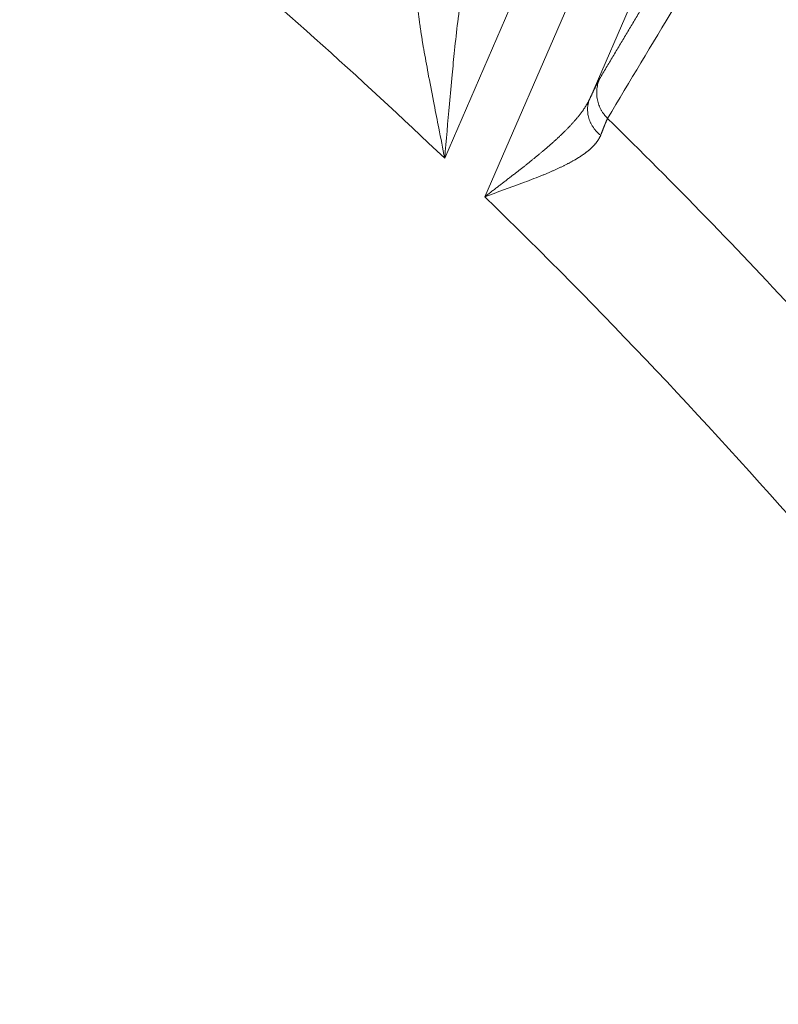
# Model space of a CAD drawing. Header units: millimetres. Extents: x 5437 to 18441, y -4466 to 3128.
# Tile 210 of 256: x 8545 to 8555, y -2731 to -2717. Entities that reach past the tile are written whole.
import ezdxf

# ---------------------------------------------------------------- set-up
doc = ezdxf.new("R2010")
doc.units = ezdxf.units.MM
doc.layers.add('1', color=7, linetype='Continuous', true_color=0xffffff)
doc.styles.add('TXT08', font='txt.shx', dxfattribs={"width": 0.8, "bigfont": 'gbcbig.shx'})
doc.dimstyles.get("Standard").update_dxf_attribs({"dimtxt": 0.18, "dimasz": 0.18, "dimexe": 0.18, "dimexo": 0.0625, "dimgap": 0.09, "dimtad": 0, "dimtih": 1, "dimtoh": 1, "dimdec": 4, "dimzin": 0, "dimdsep": 46, "dimtxsty": 'Standard', "dimcen": 0.09, "dimadec": 0, "dimazin": 0, "dimtfac": 1, "dimtdec": 4, "dimtofl": 0, "dimtmove": 0, "dimatfit": 3, "dimfxl": 1, "dimtolj": 1, "dimtzin": 0, "dimarcsym": 0})
doc.dimstyles.new('YanXiu', dxfattribs={"dimtxt": 40, "dimasz": 30, "dimexe": 0.66, "dimexo": 0.66, "dimgap": 0.66, "dimtad": 0, "dimdec": 1, "dimdsep": 46, "dimtxsty": 'TXT08', "dimcen": 0, "dimclrd": 256, "dimclre": 165, "dimclrt": 90, "dimazin": 2, "dimtfac": 1, "dimtdec": 1, "dimtofl": 0, "dimtmove": 0, "dimatfit": 3, "dimfxl": 1, "dimlwd": 5, "dimlwe": 13, "dimarcsym": 0})

# ---------------------------------------------------------------- blocks, each defined once
blk = doc.blocks.new('*D53')
at = {"color": 0, "lineweight": -2, "transparency": 16777216}
for p, q in [((10989.431, -2154.415), (10692.917, -2240.821)), ((11069.431, -2154.415), (10989.431, -2154.415)), ((8443.39, -2896.322), (8443.57, -2896.322)), ((8443.48, -2896.412), (8443.48, -2896.232))]:
    blk.add_line(p, q, dxfattribs=at)
at = {"color": 0, "lineweight": 20, "transparency": 16777216}
blk.add_solid([(10689.187, -2228.02), (10696.648, -2253.622), (10616.112, -2263.203)], dxfattribs=at)
at = {"layer": 'Defpoints', "color": 0, "lineweight": 20, "transparency": 16777216}
for p in [(10616.112, -2263.203), (6270.848, -3529.44)]:
    blk.add_point(p, dxfattribs=at)
at = {"color": 0, "lineweight": 20, "transparency": 16777216, "insert": (11249.521, -2154.415), "char_height": 80, "attachment_point": 5}
blk.add_mtext('\\A1;R2260', dxfattribs=at)
blk = doc.blocks.new('*D54')
at = {"color": 0, "lineweight": -2, "transparency": 16777216}
blk.add_line((7492.685, -2896.322), (7463.516, -2896.322), dxfattribs=at)
at = {"color": 0, "lineweight": -3, "transparency": 16777216}
for start, end in [(14.724706, 87.329624), (101.590205, 175.275294)]:
    blk.add_arc((8434.119, -2896.322), 970.423, start, end, dxfattribs=at)
at = {"color": 0, "lineweight": 20, "transparency": 16777216}
for points in [[(9385.695, -2646.81), (9359.647, -2652.519), (9389.799, -2727.809)], [(7480.316, -2816.939), (7453.672, -2815.84), (7463.696, -2896.322)]]:
    blk.add_solid(points, dxfattribs=at)
at = {"layer": 'Defpoints', "color": 0, "lineweight": 20, "transparency": 16777216}
for p in [(7900.863, -2085.545), (10671.817, -2501.755), (7492.748, -2896.322), (7740.501, -2896.322), (8434.119, -2896.322)]:
    blk.add_point(p, dxfattribs=at)
at = {"color": 0, "lineweight": 20, "transparency": 16777216, "insert": (8359.241, -1928.792), "char_height": 80, "attachment_point": 5}
blk.add_mtext('\\A1;165%%D', dxfattribs=at)
blk = doc.blocks.new('*D56')
at = {"lineweight": 5, "transparency": 16777216}
blk.add_line((9409.719, -2278.028), (9220.9, -2398.87), dxfattribs=at)
at = {"lineweight": 20, "transparency": 16777216}
blk.add_solid([(9218.205, -2394.659), (9223.595, -2403.082), (9195.632, -2415.042)], dxfattribs=at)
at = {"layer": 'Defpoints', "color": 0, "lineweight": 20, "transparency": 16777216}
for p in [(9195.632, -2415.042), (8443.48, -2896.412)]:
    blk.add_point(p, dxfattribs=at)
at = {"color": 90, "lineweight": 20, "transparency": 16777216, "insert": (9459.689, -2246.048), "char_height": 40, "attachment_point": 5, "rotation": 32.6188, "style": 'TXT08'}
blk.add_mtext('R893', dxfattribs=at)

msp = doc.modelspace()

# ---------------------------------------------------------------- linework, layer by layer
at = {"color": 7, "lineweight": 20}
msp.add_arc((8443.47995, -2896.41157), 893, 10.1099821, 350.11198757, dxfattribs=at)
at = {"layer": '1', "color": 0, "lineweight": 20}
for p, q in [((8552.34291, -2715.06906), (8550.69353, -2718.86637)), ((8551.25323, -2719.40432), (8552.90823, -2715.59407)), ((8553.64189, -2715.91274), (8552.71924, -2718.03693))]:
    msp.add_line(p, q, dxfattribs=at)
for radius, start, end in [(86.87162, 43.297847, 46.7881486), (80.37818, 46.4118644, 49.9392103), (82.36106, 42.8095073, 45.5323654), (80.37818, 40.9964107, 45.8584863)]:
    msp.add_arc((8495.27522, -2777.08546), radius, start, end, dxfattribs=at)
for points, degree in [([(8552.85838, -2717.75585), (8553.23105, -2717.13274), (8553.60354, -2716.51005), (8553.97585, -2715.88776), (8554.34799, -2715.26586), (8554.71998, -2714.64433)], 5), ([(8554.83476, -2715.20068), (8554.21366, -2716.23548), (8553.59199, -2717.27146), (8552.96966, -2718.30879)], 3), ([(8550.8764, -2716.96174), (8550.85839, -2717.09221), (8550.84391, -2717.22422), (8550.83226, -2717.35746)], 3), ([(8550.46848, -2717.72216), (8550.44931, -2717.60825), (8550.42888, -2717.49533), (8550.40691, -2717.38375)], 3), ([(8550.83226, -2717.35746), (8550.81913, -2717.47166), (8550.80777, -2717.58663), (8550.79777, -2717.70219)], 3), ([(8550.54533, -2718.11634), (8550.52099, -2717.98404), (8550.49551, -2717.8525), (8550.46848, -2717.72216)], 3), ([(8550.79777, -2717.70219), (8550.78387, -2717.83625), (8550.77163, -2717.97103), (8550.76049, -2718.10628)], 3), ([(8550.61092, -2718.4457), (8550.58967, -2718.33558), (8550.56788, -2718.22571), (8550.54533, -2718.11634)], 3), ([(8550.76049, -2718.10628), (8550.73584, -2718.35864), (8550.71468, -2718.6125), (8550.69353, -2718.86637)], 3), ([(8550.69353, -2718.86637), (8550.66657, -2718.72606), (8550.63918, -2718.58568), (8550.61092, -2718.4457)], 3), ([(8552.03752, -2719.11245), (8551.95072, -2719.14505), (8551.86236, -2719.17944), (8551.77299, -2719.21504)], 3), ([(8551.77299, -2719.21504), (8551.60192, -2719.27518), (8551.42744, -2719.33953), (8551.25323, -2719.40432)], 3)]:
    msp.add_open_spline(points, degree=degree, dxfattribs=at)
for points, degree, knots in [([(8550.34671, -2717.00246), (8550.34552, -2716.99392), (8550.34313, -2716.97688), (8550.33967, -2716.95152), (8550.3363, -2716.9264), (8550.33303, -2716.90153), (8550.32987, -2716.8769), (8550.3268, -2716.85252), (8550.32384, -2716.82839), (8550.32097, -2716.80452), (8550.3182, -2716.7809), (8550.31552, -2716.75753), (8550.31294, -2716.73442), (8550.31045, -2716.71155), (8550.30886, -2716.69647), (8550.30807, -2716.68894)], 3, [0, 0, 0, 0, 0.07963326, 0.15880286, 0.23751192, 0.31576357, 0.39356105, 0.47090765, 0.54780671, 0.62426168, 0.70027604, 0.77585337, 0.85099732, 0.9257116, 1, 1, 1, 1]), ([(8550.91979, -2716.63448), (8550.91852, -2716.64304), (8550.91597, -2716.66022), (8550.91222, -2716.68622), (8550.90851, -2716.7125), (8550.90483, -2716.73907), (8550.90119, -2716.76592), (8550.89758, -2716.79306), (8550.89399, -2716.82048), (8550.89043, -2716.84818), (8550.8869, -2716.87617), (8550.88338, -2716.90443), (8550.87987, -2716.93297), (8550.87756, -2716.95213), (8550.8764, -2716.96174)], 3, [0, 0, 0, 0, 0.08004801, 0.16068705, 0.24191911, 0.32374613, 0.40617, 0.48919258, 0.57281569, 0.65704109, 0.74187055, 0.82730574, 0.91334835, 1, 1, 1, 1]), ([(8550.40691, -2717.38375), (8550.40523, -2717.37393), (8550.40187, -2717.35438), (8550.39695, -2717.32528), (8550.39214, -2717.29651), (8550.38744, -2717.26808), (8550.38285, -2717.23999), (8550.37838, -2717.21224), (8550.37402, -2717.18483), (8550.36978, -2717.15776), (8550.36564, -2717.13103), (8550.36163, -2717.10465), (8550.35773, -2717.07861), (8550.35394, -2717.05291), (8550.35026, -2717.02755), (8550.34789, -2717.01079), (8550.34671, -2717.00246)], 3, [0, 0, 0, 0, 0.07601986, 0.15132713, 0.2259232, 0.29980951, 0.37298756, 0.44545894, 0.51722526, 0.58828824, 0.65864964, 0.7283113, 0.79727513, 0.86554313, 0.93311737, 1, 1, 1, 1]), ([(8552.71924, -2718.03693), (8552.75258, -2717.96595), (8552.78175, -2717.90482), (8552.80666, -2717.85375), (8552.8318, -2717.80386), (8552.84952, -2717.77127), (8552.85277, -2717.76543), (8552.85573, -2717.7603), (8552.85838, -2717.75585)], 5, [0, 0, 0, 0, 0, 0, 0.79964748, 0.79964748, 0.79964748, 1, 1, 1, 1, 1, 1]), ([(8552.47154, -2718.38447), (8552.47559, -2718.38003), (8552.48366, -2718.3712), (8552.4955, -2718.358), (8552.50711, -2718.34489), (8552.51846, -2718.33188), (8552.52956, -2718.31896), (8552.5404, -2718.30613), (8552.55099, -2718.2934), (8552.56132, -2718.28076), (8552.5714, -2718.26822), (8552.58122, -2718.25577), (8552.59079, -2718.24341), (8552.6001, -2718.23115), (8552.60916, -2718.21898), (8552.61795, -2718.2069), (8552.62649, -2718.19492), (8552.63478, -2718.18302), (8552.64281, -2718.17123), (8552.65058, -2718.15952), (8552.6581, -2718.14791), (8552.66536, -2718.13639), (8552.67237, -2718.12497), (8552.67912, -2718.11364), (8552.68561, -2718.1024), (8552.69185, -2718.09126), (8552.69784, -2718.08021), (8552.70357, -2718.06926), (8552.70905, -2718.0584), (8552.71429, -2718.04763), (8552.71759, -2718.04049), (8552.71924, -2718.03693)], 3, [0, 0, 0, 0, 0.03837315, 0.07645939, 0.11425958, 0.15177458, 0.18900531, 0.22595266, 0.26261759, 0.29900104, 0.33510401, 0.37092749, 0.40647251, 0.44174013, 0.47673143, 0.5114475, 0.54588948, 0.58005853, 0.61395583, 0.64758259, 0.68094005, 0.7140295, 0.74685224, 0.77940959, 0.81170294, 0.84373369, 0.87550327, 0.90701316, 0.93826488, 0.96925996, 1, 1, 1, 1]), ([(8552.96966, -2718.30879), (8552.9692, -2718.30968), (8552.96828, -2718.31144), (8552.96679, -2718.3144), (8552.96523, -2718.31759), (8552.96358, -2718.32102), (8552.96186, -2718.32469), (8552.96005, -2718.3286), (8552.95815, -2718.33276), (8552.95618, -2718.33716), (8552.95412, -2718.3418), (8552.95198, -2718.34668), (8552.94975, -2718.3518), (8552.94745, -2718.35717), (8552.94506, -2718.36278), (8552.94259, -2718.36863), (8552.94003, -2718.37472), (8552.9374, -2718.38106), (8552.93468, -2718.38763), (8552.93188, -2718.39445), (8552.929, -2718.40151), (8552.92603, -2718.4088), (8552.92298, -2718.41634), (8552.91986, -2718.42412), (8552.91665, -2718.43214), (8552.91336, -2718.4404), (8552.90999, -2718.4489), (8552.90654, -2718.45764), (8552.903, -2718.46661), (8552.89939, -2718.47582), (8552.8957, -2718.48528), (8552.89193, -2718.49496), (8552.88808, -2718.50489), (8552.88416, -2718.51505), (8552.88015, -2718.52545), (8552.87607, -2718.53607), (8552.87329, -2718.54334), (8552.8719, -2718.54698)], 3, [0, 0, 0, 0, 0.02794237, 0.05591394, 0.08391543, 0.11194759, 0.14001115, 0.16810681, 0.19623532, 0.22439739, 0.25259374, 0.28082508, 0.30909212, 0.33739557, 0.36573614, 0.39411452, 0.42253142, 0.45098752, 0.47948353, 0.50802012, 0.53659798, 0.56521779, 0.59388024, 0.62258598, 0.65133569, 0.68013003, 0.70896967, 0.73785527, 0.76678747, 0.79576693, 0.82479429, 0.85387019, 0.88299527, 0.91217017, 0.94139551, 0.97067191, 1, 1, 1, 1]), ([(8552.10972, -2718.72803), (8552.11614, -2718.72251), (8552.12891, -2718.71154), (8552.14781, -2718.69515), (8552.1664, -2718.6789), (8552.18467, -2718.66279), (8552.20262, -2718.64683), (8552.22025, -2718.63102), (8552.23756, -2718.61535), (8552.25456, -2718.59982), (8552.27123, -2718.58444), (8552.28758, -2718.56921), (8552.30362, -2718.55412), (8552.31934, -2718.53918), (8552.33474, -2718.52438), (8552.34982, -2718.50973), (8552.36459, -2718.49522), (8552.37905, -2718.48087), (8552.39319, -2718.46666), (8552.40702, -2718.45259), (8552.42053, -2718.43868), (8552.43374, -2718.42492), (8552.44664, -2718.4113), (8552.45924, -2718.39784), (8552.46746, -2718.38891), (8552.47154, -2718.38447)], 3, [0, 0, 0, 0, 0.0486157, 0.09676136, 0.14443732, 0.19164398, 0.23838172, 0.28465094, 0.33045206, 0.37578549, 0.42065167, 0.46505107, 0.50898414, 0.55245136, 0.59545324, 0.63799029, 0.68006303, 0.72167202, 0.76281782, 0.80350102, 0.84372223, 0.88348207, 0.92278119, 0.96162027, 1, 1, 1, 1]), ([(8552.8719, -2718.54698), (8552.8707, -2718.54976), (8552.86831, -2718.55532), (8552.86442, -2718.56363), (8552.86031, -2718.57193), (8552.85597, -2718.58022), (8552.85139, -2718.58849), (8552.84658, -2718.59674), (8552.84154, -2718.60498), (8552.83626, -2718.6132), (8552.83074, -2718.62141), (8552.82499, -2718.6296), (8552.819, -2718.63778), (8552.81278, -2718.64594), (8552.80633, -2718.65409), (8552.79964, -2718.66223), (8552.79271, -2718.67035), (8552.78555, -2718.67846), (8552.77815, -2718.68655), (8552.77052, -2718.69463), (8552.76265, -2718.7027), (8552.75455, -2718.71075), (8552.74621, -2718.71879), (8552.73764, -2718.72682), (8552.72883, -2718.73483), (8552.71978, -2718.74283), (8552.7105, -2718.75082), (8552.70099, -2718.7588), (8552.69124, -2718.76676), (8552.68126, -2718.7747), (8552.67104, -2718.78264), (8552.66059, -2718.79056), (8552.65345, -2718.79582), (8552.64988, -2718.79845)], 3, [0, 0, 0, 0, 0.03143809, 0.06289875, 0.09438539, 0.12590145, 0.15745032, 0.18903541, 0.2206601, 0.25232776, 0.28404175, 0.3158054, 0.34762203, 0.37949494, 0.41142742, 0.44342273, 0.47548411, 0.50761477, 0.53981791, 0.5720967, 0.60445429, 0.63689379, 0.66941831, 0.70203091, 0.73473463, 0.76753248, 0.80042745, 0.83342248, 0.86652051, 0.89972443, 0.9330371, 0.96646136, 1, 1, 1, 1]), ([(8551.25323, -2719.40432), (8551.2608, -2719.39846), (8551.27588, -2719.38679), (8551.29844, -2719.36936), (8551.32085, -2719.35208), (8551.34311, -2719.33493), (8551.36522, -2719.31793), (8551.38716, -2719.30106), (8551.40894, -2719.28433), (8551.43055, -2719.26773), (8551.452, -2719.25126), (8551.47328, -2719.23493), (8551.49438, -2719.21872), (8551.5153, -2719.20265), (8551.53604, -2719.1867), (8551.55661, -2719.17089), (8551.57699, -2719.15519), (8551.59718, -2719.13963), (8551.61718, -2719.12419), (8551.637, -2719.10887), (8551.65662, -2719.09367), (8551.67605, -2719.0786), (8551.69528, -2719.06365), (8551.71432, -2719.04882), (8551.73316, -2719.03411), (8551.75179, -2719.01952), (8551.77023, -2719.00505), (8551.78847, -2718.99069), (8551.8065, -2718.97646), (8551.82433, -2718.96234), (8551.84195, -2718.94834), (8551.85937, -2718.93446), (8551.87658, -2718.92069), (8551.89358, -2718.90704), (8551.91038, -2718.89351), (8551.92696, -2718.88009), (8551.94334, -2718.86679), (8551.95951, -2718.8536), (8551.97547, -2718.84053), (8551.99122, -2718.82757), (8552.00676, -2718.81473), (8552.02209, -2718.802), (8552.03721, -2718.78939), (8552.05213, -2718.7769), (8552.06683, -2718.76452), (8552.08132, -2718.75225), (8552.09561, -2718.7401), (8552.10503, -2718.73204), (8552.10972, -2718.72803)], 3, [0, 0, 0, 0, 0.02578559, 0.05139088, 0.07681588, 0.10206063, 0.12712514, 0.15200944, 0.17671357, 0.20123754, 0.22558138, 0.24974513, 0.2737288, 0.29753244, 0.32115607, 0.34459972, 0.36786342, 0.39094721, 0.41385112, 0.43657518, 0.45911943, 0.48148391, 0.50366864, 0.52567367, 0.54749904, 0.56914478, 0.59061094, 0.61189755, 0.63300467, 0.65393232, 0.67468056, 0.69524944, 0.71563899, 0.73584928, 0.75588034, 0.77573222, 0.79540499, 0.81489869, 0.83421338, 0.85334912, 0.87230596, 0.89108396, 0.90968319, 0.92810371, 0.94634558, 0.96440887, 0.98229365, 1, 1, 1, 1]), ([(8552.64988, -2718.79845), (8552.64607, -2718.80122), (8552.63843, -2718.80677), (8552.62665, -2718.81507), (8552.6146, -2718.82338), (8552.60225, -2718.8317), (8552.58962, -2718.84003), (8552.57669, -2718.84837), (8552.56347, -2718.85673), (8552.54996, -2718.8651), (8552.53616, -2718.87348), (8552.52207, -2718.88187), (8552.50768, -2718.89028), (8552.493, -2718.89871), (8552.47803, -2718.90715), (8552.46276, -2718.91561), (8552.4472, -2718.92408), (8552.43135, -2718.93256), (8552.4152, -2718.94107), (8552.39877, -2718.94958), (8552.38204, -2718.95812), (8552.36501, -2718.96667), (8552.3477, -2718.97524), (8552.33009, -2718.98382), (8552.31219, -2718.99242), (8552.294, -2719.00103), (8552.27553, -2719.00966), (8552.26304, -2719.0154), (8552.25677, -2719.01828)], 3, [0, 0, 0, 0, 0.0352949, 0.07082138, 0.10658252, 0.14258132, 0.17882071, 0.21530357, 0.25203272, 0.2890109, 0.32624081, 0.36372508, 0.40146628, 0.43946694, 0.47772951, 0.5162564, 0.55504995, 0.59411248, 0.63344622, 0.67305336, 0.71293605, 0.75309638, 0.79353639, 0.83425809, 0.87526342, 0.91655428, 0.95813254, 1, 1, 1, 1]), ([(8552.25677, -2719.01828), (8552.25066, -2719.02107), (8552.23838, -2719.02667), (8552.2197, -2719.03505), (8552.20071, -2719.04349), (8552.1814, -2719.05196), (8552.16178, -2719.06048), (8552.14184, -2719.06904), (8552.1216, -2719.07764), (8552.10104, -2719.08629), (8552.08016, -2719.09498), (8552.05898, -2719.10371), (8552.0447, -2719.10952), (8552.03752, -2719.11245)], 3, [0, 0, 0, 0, 0.08682131, 0.17445199, 0.26289494, 0.35215298, 0.44222883, 0.53312514, 0.62484446, 0.71738924, 0.8107619, 0.90496474, 1, 1, 1, 1])]:
    msp.add_open_spline(points, degree=degree, knots=knots, dxfattribs=at)
for points, weights in [([(8552.85838, -2717.75585), (8552.72327, -2718.06892), (8552.96966, -2718.30879)], [1, 0.823820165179, 1]), ([(8552.71924, -2718.03693), (8552.5995, -2718.32061), (8552.8719, -2718.54698)], [1, 0.812984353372, 1])]:
    msp.add_rational_spline(points, weights, degree=2, dxfattribs=at)

# ---------------------------------------------------------------- dimensions: what is measured, and where the dimension line sits
at = {"color": 0, "lineweight": 20}
dim = msp.add_angular_dim_2l(base=(7900.86303, -2085.54536), line1=((8434.11893, -2896.32157), (10671.81706, -2501.75501)), line2=((7740.5009, -2896.32157), (7492.74781, -2896.32157)), text='165%%D', dimstyle='Standard', override={"dimtxt": 80, "dimasz": 80, "dimlwd": 65533}, dxfattribs=at)
dim.commit()
dim.dimension.update_dxf_attribs({"geometry": '*D54', "text_midpoint": (8359.2409, -1928.79214), "dimtype": 162})
dim = msp.add_diameter_dim_2p(p1=(6270.84796, -3529.44022), p2=(10616.11195, -2263.20291), text='R2260', dimstyle='Standard', override={"dimtxt": 80, "dimasz": 80, "dimdec": 0}, dxfattribs=at)
dim.commit()
dim.dimension.update_dxf_attribs({"geometry": '*D53', "text_midpoint": (11249.52071, -2154.41547), "dimtype": 163})
at = {"color": 7, "lineweight": 20}
dim = msp.add_radius_dim(center=(8443.47995, -2896.41157), mpoint=(9195.63162, -2415.04179), dimstyle='YanXiu', dxfattribs=at)
dim.commit()
dim.dimension.update_dxf_attribs({"geometry": '*D56', "text_midpoint": (9459.68883, -2246.04773), "dimtype": 164})

doc.saveas('drawing.dxf')
